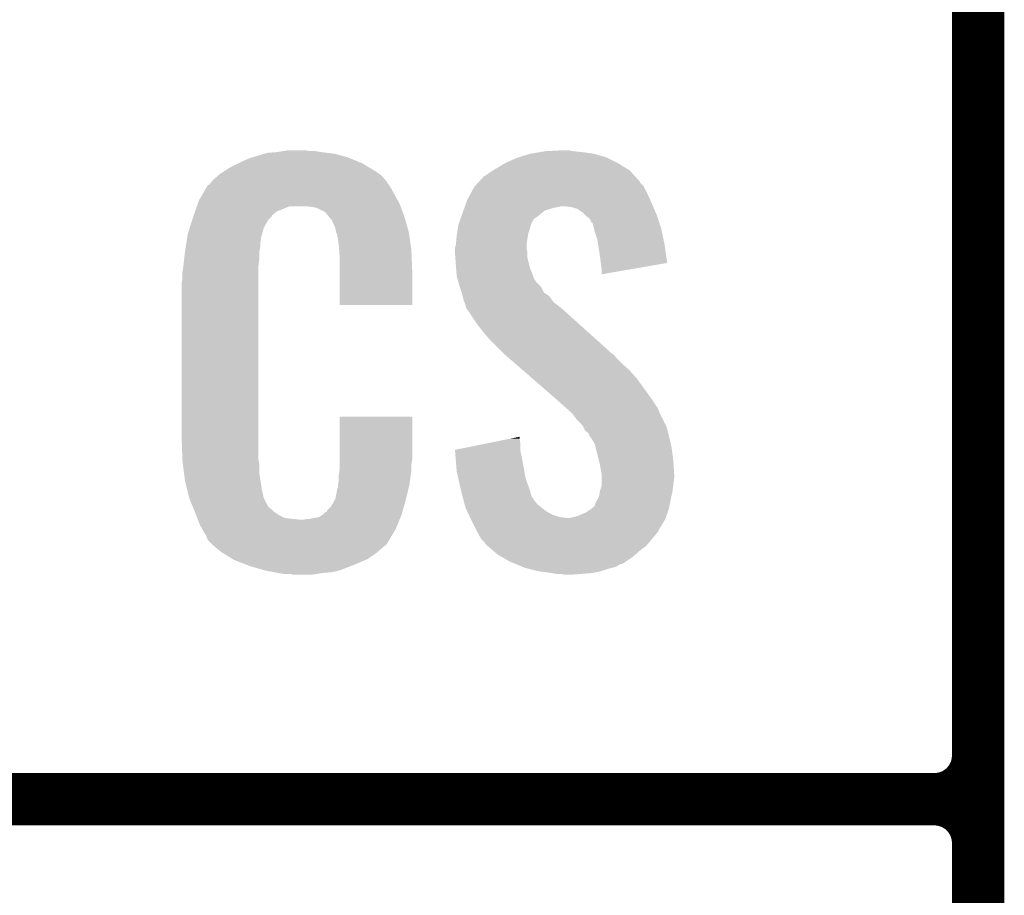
# Model space of a CAD drawing. Extents: x -1.3 to 24.2, y -6.4 to 36.7.
# Tile 11 of 38: x 1.2 to 4.1, y 8.6 to 11.2. Entities that reach past the tile are written whole.
import ezdxf

# ---------------------------------------------------------------- set-up
doc = ezdxf.new("R2010")
doc.units = 0
doc.layers.add('PRESSURE_27_CLICK_V100_GTO', color=14, linetype='CONTINUOUS')

msp = doc.modelspace()

# ---------------------------------------------------------------- linework, layer by layer
at = {"layer": 'PRESSURE_27_CLICK_V100_GTO', "const_width": 0.1524}
for points in [[(4.0132, -3.0988), (4.0132, 15.7988)], [(4.0132, 9.017), (4.0132, 11.303)], [(-1.27, 8.89), (3.8862, 8.89)], [(-1.27, 8.89), (3.8862, 8.89)], [(4.0132, 6.477), (4.0132, 8.763)]]:
    msp.add_lwpolyline(points, dxfattribs=at)
for points in [[(3.8862, 8.89, 0.4142136), (4.0132, 9.017)], [(4.0132, 8.763, 0.4142136), (3.8862, 8.89)], [(4.0132, 8.763, 0.4142136), (3.8862, 8.89)]]:
    msp.add_lwpolyline(points, format="xyb", dxfattribs=at)
at = {"layer": 'PRESSURE_27_CLICK_V100_GTO'}
for points in [[(1.937172, 10.76706), (1.945642, 10.7696), (2.141222, 10.76706), (2.120902, 10.7696)], [(1.945642, 10.7696), (1.97612, 10.77214), (2.120902, 10.7696), (2.10058, 10.77214)], [(1.97612, 10.77214), (1.99136, 10.77468), (2.10058, 10.77214), (2.085342, 10.77468)], [(1.99136, 10.77468), (2.006602, 10.77722), (2.070102, 10.77468), (2.057402, 10.77722)], [(2.71018, 10.76706), (2.74066, 10.77214), (2.895602, 10.76706), (2.86004, 10.77214)], [(2.74066, 10.77214), (2.755902, 10.77468), (2.86004, 10.77214), (2.834638, 10.77468)], [(2.755902, 10.77468), (2.8067, 10.77722), (2.834638, 10.77468), (2.821942, 10.77722)], [(1.836422, 10.72642), (1.86182, 10.73912), (2.24367, 10.72642), (2.2225, 10.73912)], [(1.86182, 10.73912), (1.87198, 10.7442), (2.2225, 10.73912), (2.210164, 10.7442)], [(1.87198, 10.7442), (1.89484, 10.754362), (2.210164, 10.7442), (2.185486, 10.754362)], [(1.89484, 10.754362), (1.9033, 10.7569), (2.185486, 10.754362), (2.179322, 10.7569)], [(1.9033, 10.7569), (1.937172, 10.76706), (2.179322, 10.7569), (2.141222, 10.76706)], [(2.61112, 10.72388), (2.636522, 10.73912), (2.991484, 10.72388), (2.966718, 10.73912)], [(2.636522, 10.73912), (2.669542, 10.754362), (2.966718, 10.73912), (2.936236, 10.754362)], [(2.669542, 10.754362), (2.677664, 10.7569), (2.936236, 10.754362), (2.93116, 10.7569)], [(2.677664, 10.7569), (2.71018, 10.76706), (2.93116, 10.7569), (2.895602, 10.76706)], [(1.808482, 10.70864), (1.820458, 10.716262), (2.271272, 10.70864), (2.2606, 10.716262)], [(1.820458, 10.716262), (1.836422, 10.72642), (2.2606, 10.716262), (2.24367, 10.72642)], [(2.58064, 10.703562), (2.5908, 10.71118), (3.013708, 10.703562), (3.006726, 10.71118)], [(2.5908, 10.71118), (2.602988, 10.718798), (3.006726, 10.71118), (2.999742, 10.718798)], [(2.602988, 10.718798), (2.61112, 10.72388), (2.999742, 10.718798), (2.991484, 10.72388)], [(1.78003, 10.6807), (1.78409, 10.685776), (2.296162, 10.6807), (2.293622, 10.685776)], [(1.78409, 10.685776), (1.78816, 10.690862), (2.293622, 10.685776), (2.289264, 10.690862)], [(1.78816, 10.690862), (1.802674, 10.70356), (2.289264, 10.690862), (2.278382, 10.70356)], [(1.802674, 10.70356), (1.808482, 10.70864), (2.278382, 10.70356), (2.271272, 10.70864)], [(2.549946, 10.673076), (2.559262, 10.68324), (3.040382, 10.673076), (3.030222, 10.68324)], [(2.559262, 10.68324), (2.563916, 10.688316), (3.030222, 10.68324), (3.027682, 10.688316)], [(2.563916, 10.688316), (2.575564, 10.701022), (3.027682, 10.688316), (3.016036, 10.701022)], [(2.575564, 10.701022), (2.58064, 10.703562), (3.016036, 10.701022), (3.013708, 10.703562)], [(1.756484, 10.64768), (1.769934, 10.67054), (2.31648, 10.64768), (2.303782, 10.67054)], [(1.769934, 10.67054), (1.772926, 10.675622), (2.303782, 10.67054), (2.299972, 10.675622)], [(1.772926, 10.675622), (1.778002, 10.678164), (2.299972, 10.675622), (2.298064, 10.678164)], [(1.778002, 10.678164), (1.78003, 10.6807), (2.298064, 10.678164), (2.296162, 10.6807)], [(2.5273, 10.632442), (2.538136, 10.65276), (3.059776, 10.632442), (3.05054, 10.65276)], [(2.538136, 10.65276), (2.547622, 10.67054), (3.05054, 10.65276), (3.04165, 10.67054)], [(2.547622, 10.67054), (2.549946, 10.673076), (3.04165, 10.67054), (3.040382, 10.673076)], [(1.743072, 10.619738), (1.74752, 10.632442), (2.33172, 10.619738), (2.324792, 10.632442)], [(1.74752, 10.632442), (1.756484, 10.64768), (2.324792, 10.632442), (2.31648, 10.64768)], [(2.520948, 10.61466), (2.524578, 10.62482), (3.067596, 10.61466), (3.06324, 10.62482)], [(2.524578, 10.62482), (2.5273, 10.632442), (3.06324, 10.62482), (3.059776, 10.632442)], [(1.732404, 10.589256), (1.735962, 10.599418), (1.960878, 10.589256), (1.97358, 10.599418)], [(1.735962, 10.599418), (1.741294, 10.614658), (1.97358, 10.599418), (2.011676, 10.614658)], [(1.741294, 10.614658), (1.741296, 10.61466), (2.011676, 10.614658), (2.059938, 10.61466)], [(1.741296, 10.61466), (1.743072, 10.619738), (2.333534, 10.61466), (2.33172, 10.619738)], [(2.07772, 10.61212), (2.059938, 10.61466), (2.334442, 10.61212), (2.333534, 10.61466)], [(2.090418, 10.60958), (2.07772, 10.61212), (2.335348, 10.60958), (2.334442, 10.61212)], [(2.115814, 10.596882), (2.090418, 10.60958), (2.339884, 10.596882), (2.335348, 10.60958)], [(2.118358, 10.591804), (2.115814, 10.596882), (2.341696, 10.591804), (2.339884, 10.596882)], [(2.509156, 10.581638), (2.516412, 10.601958), (2.727958, 10.581638), (2.753358, 10.601958)], [(2.516412, 10.601958), (2.519134, 10.60958), (2.753358, 10.601958), (2.77876, 10.60958)], [(2.519134, 10.60958), (2.520042, 10.61212), (2.77876, 10.60958), (2.79146, 10.61212)], [(2.520042, 10.61212), (2.520948, 10.61466), (2.79146, 10.61212), (2.801618, 10.61466)], [(2.829558, 10.61212), (2.806698, 10.61466), (3.068684, 10.61212), (3.067596, 10.61466)], [(2.84734, 10.607042), (2.829558, 10.61212), (3.07086, 10.607042), (3.068684, 10.61212)], [(2.86258, 10.59688), (2.84734, 10.607042), (3.075216, 10.59688), (3.07086, 10.607042)], [(2.870202, 10.58926), (2.86258, 10.59688), (3.07848, 10.58926), (3.075216, 10.59688)], [(1.720112, 10.551158), (1.727332, 10.574018), (1.935478, 10.551158), (1.948178, 10.574018)], [(1.727332, 10.574018), (1.72974, 10.58164), (1.948178, 10.574018), (1.955798, 10.58164)], [(1.72974, 10.58164), (1.730628, 10.58418), (1.955798, 10.58164), (1.958338, 10.58418)], [(1.730628, 10.58418), (1.732404, 10.589256), (1.958338, 10.58418), (1.960878, 10.589256)], [(2.124894, 10.58418), (2.118358, 10.591804), (2.344418, 10.58418), (2.341696, 10.591804)], [(2.133598, 10.574022), (2.124894, 10.58418), (2.347406, 10.574022), (2.344418, 10.58418)], [(2.143758, 10.551162), (2.133598, 10.574022), (2.354132, 10.551162), (2.347406, 10.574022)], [(2.501902, 10.561322), (2.505528, 10.571478), (2.71272, 10.561322), (2.7178, 10.571478)], [(2.505528, 10.571478), (2.508248, 10.579096), (2.7178, 10.571478), (2.72288, 10.579096)], [(2.508248, 10.579096), (2.509156, 10.581638), (2.72288, 10.579096), (2.727958, 10.581638)], [(2.87274, 10.586722), (2.870202, 10.58926), (3.079326, 10.586722), (3.07848, 10.58926)], [(2.882896, 10.5791), (2.87274, 10.586722), (3.081868, 10.5791), (3.079326, 10.586722)], [(2.887978, 10.568944), (2.882896, 10.5791), (3.085252, 10.568944), (3.081868, 10.5791)], [(2.893054, 10.563866), (2.887978, 10.568944), (3.086946, 10.563866), (3.085252, 10.568944)], [(1.7145, 10.533382), (1.720112, 10.551158), (1.93063, 10.533382), (1.935478, 10.551158)], [(2.145794, 10.540998), (2.143758, 10.551162), (2.35712, 10.540998), (2.354132, 10.551162)], [(2.1463, 10.538462), (2.145794, 10.540998), (2.357502, 10.538462), (2.35712, 10.540998)], [(2.148838, 10.533384), (2.1463, 10.538462), (2.358264, 10.533384), (2.357502, 10.538462)], [(2.497992, 10.53592), (2.500338, 10.551162), (2.7051, 10.53592), (2.71018, 10.551162)], [(2.500338, 10.551162), (2.5019, 10.561318), (2.71018, 10.551162), (2.712718, 10.561318)], [(2.5019, 10.561318), (2.501902, 10.561322), (2.712718, 10.561318), (2.71272, 10.561322)], [(2.89306, 10.561322), (2.893054, 10.563866), (3.087794, 10.561322), (3.086946, 10.563866)], [(2.895602, 10.551158), (2.89306, 10.561322), (3.09118, 10.551158), (3.087794, 10.561322)], [(2.898142, 10.541), (2.895602, 10.551158), (3.09332, 10.541), (3.09118, 10.551158)], [(2.905758, 10.518142), (2.898142, 10.541), (3.098132, 10.518142), (3.09332, 10.541)], [(1.710488, 10.507978), (1.712092, 10.518138), (1.92532, 10.507978), (1.92786, 10.518138)], [(1.712092, 10.518138), (1.712894, 10.523218), (1.92786, 10.518138), (1.92786, 10.523218)], [(1.712894, 10.523218), (1.7145, 10.533382), (1.92786, 10.523218), (1.93063, 10.533382)], [(2.14884, 10.530842), (2.148838, 10.533384), (2.358644, 10.530842), (2.358264, 10.533384)], [(2.15138, 10.518138), (2.14884, 10.530842), (2.36055, 10.518138), (2.358644, 10.530842)], [(2.15392, 10.50036), (2.15138, 10.518138), (2.363216, 10.50036), (2.36055, 10.518138)], [(2.49428, 10.502902), (2.496056, 10.52068), (2.700336, 10.502902), (2.70256, 10.52068)], [(2.496056, 10.52068), (2.49682, 10.5283), (2.70256, 10.52068), (2.70383, 10.5283)], [(2.49682, 10.5283), (2.497992, 10.53592), (2.70383, 10.5283), (2.7051, 10.53592)], [(2.908166, 10.5029), (2.905758, 10.518142), (3.10134, 10.5029), (3.098132, 10.518142)], [(1.70434, 10.46226), (1.706596, 10.482578), (1.92278, 10.46226), (1.92278, 10.482578)], [(1.706596, 10.482578), (1.70688, 10.48512), (1.92278, 10.482578), (1.923288, 10.48512)], [(1.70688, 10.48512), (1.708482, 10.495278), (1.923288, 10.48512), (1.92532, 10.495278)], [(1.708482, 10.495278), (1.710488, 10.507978), (1.92532, 10.495278), (1.92532, 10.507978)], [(2.154702, 10.490198), (2.15392, 10.50036), (2.36474, 10.490198), (2.363216, 10.50036)], [(2.15646, 10.46734), (2.154702, 10.490198), (2.365694, 10.46734), (2.36474, 10.490198)], [(2.49174, 10.492742), (2.493644, 10.500358), (2.70002, 10.492742), (2.70002, 10.500358)], [(2.49174, 10.490198), (2.49174, 10.492742), (2.70002, 10.490198), (2.70002, 10.492742)], [(2.49174, 10.480038), (2.49174, 10.490198), (2.70256, 10.480038), (2.70002, 10.490198)], [(2.493644, 10.500358), (2.49428, 10.502902), (2.70002, 10.500358), (2.700336, 10.502902)], [(2.91338, 10.46988), (2.908166, 10.5029), (3.106046, 10.46988), (3.10134, 10.5029)], [(1.702082, 10.441938), (1.70434, 10.46226), (1.92024, 10.441938), (1.92278, 10.46226)], [(2.15646, 10.42924), (2.15646, 10.46734), (2.36728, 10.42924), (2.365694, 10.46734)], [(2.49283, 10.464798), (2.49174, 10.480038), (2.70256, 10.464798), (2.70256, 10.480038)], [(2.49428, 10.44448), (2.49283, 10.464798), (2.707642, 10.44448), (2.70256, 10.464798)], [(2.91592, 10.44956), (2.91338, 10.46988), (3.10894, 10.44956), (3.106046, 10.46988)], [(1.69926, 10.42162), (1.7018, 10.4394), (1.92024, 10.42162), (1.92024, 10.4394)], [(1.7018, 10.4394), (1.702082, 10.441938), (1.92024, 10.4394), (1.92024, 10.441938)], [(2.15646, 10.327662), (2.15646, 10.42924), (2.367258, 10.327662), (2.36728, 10.42924)], [(2.495062, 10.434318), (2.49428, 10.44448), (2.710182, 10.434318), (2.707642, 10.44448)], [(2.49682, 10.411462), (2.495062, 10.434318), (2.718976, 10.411462), (2.710182, 10.434318)], [(2.915922, 10.449556), (2.91592, 10.44956), (3.10894, 10.449556), (3.10894, 10.44956)], [(2.91846, 10.43178), (2.915922, 10.449556), (3.006302, 10.43178), (3.10894, 10.449556)], [(2.91846, 10.416566), (2.91846, 10.43178), (2.91846, 10.416566), (3.006302, 10.43178)], [(1.69672, 10.391142), (1.69926, 10.403842), (1.92024, 10.391142), (1.92024, 10.403842)], [(1.69926, 10.403842), (1.69926, 10.42162), (1.92024, 10.403842), (1.92024, 10.42162)], [(2.499592, 10.4013), (2.49682, 10.411462), (2.722884, 10.4013), (2.718976, 10.411462)], [(2.500286, 10.398756), (2.499592, 10.4013), (2.725422, 10.398756), (2.722884, 10.4013)], [(2.501672, 10.39368), (2.500286, 10.398756), (2.727962, 10.39368), (2.725422, 10.398756)], [(1.69672, 9.94156), (1.69672, 10.391142), (1.92024, 9.94156), (1.92024, 10.391142)], [(2.504442, 10.38352), (2.501672, 10.39368), (2.73812, 10.38352), (2.727962, 10.39368)], [(2.506138, 10.378436), (2.504442, 10.38352), (2.743202, 10.378436), (2.73812, 10.38352)], [(2.511214, 10.3632), (2.506138, 10.378436), (2.750824, 10.3632), (2.743202, 10.378436)], [(2.51206, 10.360658), (2.511214, 10.3632), (2.754636, 10.360658), (2.750824, 10.3632)], [(2.513966, 10.353038), (2.51206, 10.360658), (2.766062, 10.353038), (2.754636, 10.360658)], [(2.51714, 10.340342), (2.513966, 10.353038), (2.775132, 10.340342), (2.766062, 10.353038)], [(2.519174, 10.335258), (2.51714, 10.340342), (2.778762, 10.335258), (2.775132, 10.340342)], [(2.367258, 10.32764), (2.15646, 10.327662), (2.367258, 10.32764), (2.367258, 10.327662)], [(2.522218, 10.327642), (2.519174, 10.335258), (2.788918, 10.327642), (2.778762, 10.335258)], [(2.524126, 10.32002), (2.522218, 10.327642), (2.79908, 10.32002), (2.788918, 10.327642)], [(2.524758, 10.317486), (2.524126, 10.32002), (2.801902, 10.317486), (2.79908, 10.32002)], [(2.527298, 10.314942), (2.524758, 10.317486), (2.804734, 10.314942), (2.801902, 10.317486)], [(2.55778, 10.26922), (2.527298, 10.314942), (2.855632, 10.26922), (2.804734, 10.314942)], [(2.5781, 10.24382), (2.55778, 10.26922), (2.883908, 10.24382), (2.855632, 10.26922)], [(2.59334, 10.22604), (2.5781, 10.24382), (2.903702, 10.22604), (2.883908, 10.24382)], [(2.63398, 10.185398), (2.59334, 10.22604), (2.948944, 10.185398), (2.903702, 10.22604)], [(2.636914, 10.182856), (2.63398, 10.185398), (2.95402, 10.182856), (2.948944, 10.185398)], [(2.648632, 10.1727), (2.636914, 10.182856), (2.961642, 10.1727), (2.95402, 10.182856)], [(2.666218, 10.15746), (2.648632, 10.1727), (2.97688, 10.15746), (2.961642, 10.1727)], [(2.686734, 10.13968), (2.666218, 10.15746), (2.9972, 10.13968), (2.97688, 10.15746)], [(2.716042, 10.11428), (2.686734, 10.13968), (3.02006, 10.11428), (2.9972, 10.13968)], [(2.78052, 10.0584), (2.716042, 10.11428), (3.0607, 10.0584), (3.02006, 10.11428)], [(2.78638, 10.05332), (2.78052, 10.0584), (3.064088, 10.05332), (3.0607, 10.0584)], [(2.814958, 10.027918), (2.78638, 10.05332), (3.08102, 10.027918), (3.064088, 10.05332)], [(2.820674, 10.022838), (2.814958, 10.027918), (3.08356, 10.022838), (3.08102, 10.027918)], [(2.829244, 10.01522), (2.820674, 10.022838), (3.0861, 10.01522), (3.08356, 10.022838)], [(2.156464, 9.878058), (2.15648, 10.002498), (2.36728, 9.878058), (2.36728, 10.002498)], [(2.15648, 10.002498), (2.156482, 10.00252), (2.36728, 10.002498), (2.156482, 10.00252)], [(2.8321, 10.01268), (2.829244, 10.01522), (3.087372, 10.01268), (3.0861, 10.01522)], [(2.84734, 9.992362), (2.8321, 10.01268), (3.09753, 9.992362), (3.087372, 10.01268)], [(2.862578, 9.97712), (2.84734, 9.992362), (3.105152, 9.97712), (3.09753, 9.992362)], [(2.86385, 9.974578), (2.862578, 9.97712), (3.106422, 9.974578), (3.105152, 9.97712)], [(2.870198, 9.961886), (2.86385, 9.974578), (3.109884, 9.961886), (3.106422, 9.974578)], [(1.699072, 9.87806), (1.69672, 9.94156), (1.92024, 9.87806), (1.92024, 9.94156)], [(2.579504, 9.923778), (2.65474, 9.939018), (2.68224, 9.923778), (2.6797, 9.939018)], [(2.65474, 9.939018), (2.6797, 9.944074), (2.6797, 9.939018), (2.6797, 9.944074)], [(2.880356, 9.954262), (2.870198, 9.961886), (3.111962, 9.954262), (3.109884, 9.961886)], [(2.8829, 9.946644), (2.880356, 9.954262), (3.11404, 9.946644), (3.111962, 9.954262)], [(2.882904, 9.94664), (2.8829, 9.946644), (3.11404, 9.94664), (3.11404, 9.946644)], [(2.885438, 9.944102), (2.882904, 9.94664), (3.114626, 9.944102), (3.11404, 9.94664)], [(2.898138, 9.923782), (2.885438, 9.944102), (3.119316, 9.923782), (3.114626, 9.944102)], [(2.49176, 9.906004), (2.579504, 9.923778), (2.68224, 9.906004), (2.68224, 9.923778)], [(2.90068, 9.91362), (2.898138, 9.923782), (3.12166, 9.91362), (3.119316, 9.923782)], [(2.910206, 9.87552), (2.90068, 9.91362), (3.12674, 9.87552), (3.12166, 9.91362)], [(2.491964, 9.903458), (2.49176, 9.906004), (2.68224, 9.903458), (2.68224, 9.906004)], [(2.493988, 9.87806), (2.491964, 9.903458), (2.68732, 9.87806), (2.68224, 9.903458)], [(1.69926, 9.87298), (1.699072, 9.87806), (1.920966, 9.87298), (1.92024, 9.87806)], [(1.700918, 9.860278), (1.69926, 9.87298), (1.92278, 9.860278), (1.920966, 9.87298)], [(1.7039, 9.837418), (1.700918, 9.860278), (1.92278, 9.837418), (1.92278, 9.860278)], [(2.15646, 9.862818), (2.156464, 9.878058), (2.36474, 9.862818), (2.36728, 9.878058)], [(2.15646, 9.850122), (2.15646, 9.862818), (2.36474, 9.850122), (2.36474, 9.862818)], [(2.49682, 9.842502), (2.493988, 9.87806), (2.693788, 9.842502), (2.68732, 9.87806)], [(2.91338, 9.86282), (2.910206, 9.87552), (3.127534, 9.86282), (3.12674, 9.87552)], [(2.918038, 9.834882), (2.91338, 9.86282), (3.12928, 9.834882), (3.127534, 9.86282)], [(1.70688, 9.814562), (1.7039, 9.837418), (1.92639, 9.814562), (1.92278, 9.837418)], [(2.15392, 9.83234), (2.155734, 9.84504), (2.363046, 9.83234), (2.36474, 9.84504)], [(2.15392, 9.817102), (2.15392, 9.83234), (2.361014, 9.817102), (2.363046, 9.83234)], [(2.155734, 9.84504), (2.15646, 9.850122), (2.36474, 9.84504), (2.36474, 9.850122)], [(2.50144, 9.82218), (2.49682, 9.842502), (2.697482, 9.82218), (2.693788, 9.842502)], [(2.50779, 9.79424), (2.50144, 9.82218), (2.70764, 9.79424), (2.697482, 9.82218)], [(2.91846, 9.832342), (2.918038, 9.834882), (3.12928, 9.832342), (3.12928, 9.834882)], [(2.91846, 9.82218), (2.91846, 9.832342), (3.12928, 9.82218), (3.12928, 9.832342)], [(2.91846, 9.8044), (2.91846, 9.82218), (3.12674, 9.8044), (3.12928, 9.82218)], [(1.713232, 9.78916), (1.70688, 9.814562), (1.9304, 9.78916), (1.92639, 9.814562)], [(2.148842, 9.791704), (2.15138, 9.796784), (2.356074, 9.791704), (2.357268, 9.796784)], [(2.15138, 9.804402), (2.151888, 9.806942), (2.359062, 9.804402), (2.35966, 9.806942)], [(2.15138, 9.796784), (2.15138, 9.804402), (2.357268, 9.796784), (2.359062, 9.804402)], [(2.151888, 9.806942), (2.15392, 9.817102), (2.35966, 9.806942), (2.361014, 9.817102)], [(2.50952, 9.78662), (2.50779, 9.79424), (2.709928, 9.78662), (2.70764, 9.79424)], [(2.913382, 9.786622), (2.91846, 9.801864), (3.124516, 9.786622), (3.126422, 9.801864)], [(2.91846, 9.801864), (2.91846, 9.8044), (3.126422, 9.801864), (3.12674, 9.8044)], [(1.718946, 9.766298), (1.713232, 9.78916), (1.93548, 9.766298), (1.9304, 9.78916)], [(1.71958, 9.763762), (1.718946, 9.766298), (1.93675, 9.763762), (1.93548, 9.766298)], [(2.143762, 9.763762), (2.14884, 9.789162), (2.3495, 9.763762), (2.355476, 9.789162)], [(2.14884, 9.789162), (2.148842, 9.791704), (2.355476, 9.789162), (2.356074, 9.791704)], [(2.5142, 9.768838), (2.50952, 9.78662), (2.715264, 9.768838), (2.709928, 9.78662)], [(2.514868, 9.7663), (2.5142, 9.768838), (2.7178, 9.7663), (2.715264, 9.768838)], [(2.516872, 9.75868), (2.514868, 9.7663), (2.72288, 9.75868), (2.7178, 9.7663)], [(2.905758, 9.76122), (2.91084, 9.771382), (3.11912, 9.76122), (3.121378, 9.771382)], [(2.91084, 9.771382), (2.912958, 9.784082), (3.121378, 9.771382), (3.1242, 9.784082)], [(2.912958, 9.784082), (2.913382, 9.786622), (3.1242, 9.784082), (3.124516, 9.786622)], [(1.726902, 9.74598), (1.71958, 9.763762), (1.945642, 9.74598), (1.93675, 9.763762)], [(1.72795, 9.743436), (1.726902, 9.74598), (1.948182, 9.743436), (1.945642, 9.74598)], [(1.73004, 9.73836), (1.72795, 9.743436), (1.950724, 9.73836), (1.948182, 9.743436)], [(1.732132, 9.733278), (1.73004, 9.73836), (1.958342, 9.733278), (1.950724, 9.73836)], [(2.120902, 9.73074), (2.131062, 9.740902), (2.340328, 9.73074), (2.34315, 9.740902)], [(2.131062, 9.740902), (2.14376, 9.76376), (2.34315, 9.740902), (2.3495, 9.76376)], [(2.14376, 9.76376), (2.143762, 9.763762), (2.3495, 9.76376), (2.3495, 9.763762)], [(2.519546, 9.748518), (2.516872, 9.75868), (2.730502, 9.748518), (2.72288, 9.75868)], [(2.522218, 9.73836), (2.519546, 9.748518), (2.7432, 9.73836), (2.730502, 9.748518)], [(2.526962, 9.728198), (2.522218, 9.73836), (2.755902, 9.728198), (2.7432, 9.73836)], [(2.88967, 9.73582), (2.89306, 9.738362), (3.114038, 9.73582), (3.114546, 9.738362)], [(2.89306, 9.738362), (2.89814, 9.743444), (3.114546, 9.738362), (3.115562, 9.743444)], [(2.89814, 9.743444), (2.90068, 9.75106), (3.115562, 9.743444), (3.117086, 9.75106)], [(2.90068, 9.75106), (2.905758, 9.76122), (3.117086, 9.75106), (3.11912, 9.76122)], [(1.73527, 9.72566), (1.732132, 9.733278), (1.96596, 9.72566), (1.958342, 9.733278)], [(1.73736, 9.72058), (1.73527, 9.72566), (1.973582, 9.72058), (1.96596, 9.72566)], [(1.739314, 9.7155), (1.73736, 9.72058), (1.981202, 9.7155), (1.973582, 9.72058)], [(1.742246, 9.70788), (1.739314, 9.7155), (1.996444, 9.70788), (1.981202, 9.7155)], [(1.7442, 9.7028), (1.742246, 9.70788), (2.042162, 9.7028), (1.996444, 9.70788)], [(2.070102, 9.70534), (2.095502, 9.71042), (2.33157, 9.70534), (2.333662, 9.71042)], [(2.095502, 9.71042), (2.108194, 9.718038), (2.333662, 9.71042), (2.3368, 9.718038)], [(2.108194, 9.718038), (2.108202, 9.718042), (2.3368, 9.718038), (2.3368, 9.718042)], [(2.108202, 9.718042), (2.115826, 9.72566), (2.3368, 9.718042), (2.338916, 9.72566)], [(2.115826, 9.72566), (2.118366, 9.725674), (2.338916, 9.72566), (2.33892, 9.725674)], [(2.118366, 9.725674), (2.120902, 9.73074), (2.33892, 9.725674), (2.340328, 9.73074)], [(2.531702, 9.71804), (2.526962, 9.728198), (2.773682, 9.71804), (2.755902, 9.728198)], [(2.53526, 9.71042), (2.531702, 9.71804), (2.796542, 9.71042), (2.773682, 9.71804)], [(2.536444, 9.70788), (2.53526, 9.71042), (2.819402, 9.70788), (2.796542, 9.71042)], [(2.537632, 9.705338), (2.536444, 9.70788), (3.10388, 9.705338), (3.104726, 9.70788)], [(2.819402, 9.70788), (2.827022, 9.707882), (3.104726, 9.70788), (3.104726, 9.707882)], [(2.827022, 9.707882), (2.834642, 9.71042), (3.104726, 9.707882), (3.105572, 9.71042)], [(2.834642, 9.71042), (2.847342, 9.712962), (3.105572, 9.71042), (3.10642, 9.712962)], [(2.847342, 9.712962), (2.8702, 9.72312), (3.10642, 9.712962), (3.109804, 9.72312)], [(2.8702, 9.72312), (2.8829, 9.73074), (3.109804, 9.72312), (3.112344, 9.73074)], [(2.8829, 9.73074), (2.88967, 9.73582), (3.112344, 9.73074), (3.114038, 9.73582)], [(1.75006, 9.68756), (1.7442, 9.7028), (2.324248, 9.68756), (2.330524, 9.7028)], [(1.757118, 9.67486), (1.75006, 9.68756), (2.31902, 9.67486), (2.324248, 9.68756)], [(2.042162, 9.7028), (2.052322, 9.702802), (2.330524, 9.7028), (2.330526, 9.702802)], [(2.052322, 9.702802), (2.059944, 9.70534), (2.330526, 9.702802), (2.33157, 9.70534)], [(2.54, 9.70026), (2.537632, 9.705338), (3.100832, 9.70026), (3.10388, 9.705338)], [(2.550162, 9.679938), (2.54, 9.70026), (3.088638, 9.679938), (3.100832, 9.70026)], [(2.551432, 9.677396), (2.550162, 9.679938), (3.0861, 9.677396), (3.088638, 9.679938)], [(1.762762, 9.664698), (1.757118, 9.67486), (2.312922, 9.664698), (2.31902, 9.67486)], [(1.767838, 9.657084), (1.762762, 9.664698), (2.308354, 9.657084), (2.312922, 9.664698)], [(1.77038, 9.649464), (1.767838, 9.657084), (2.303782, 9.649464), (2.308354, 9.657084)], [(2.55524, 9.66978), (2.551432, 9.677396), (3.083558, 9.66978), (3.0861, 9.677396)], [(2.555242, 9.669778), (2.55524, 9.66978), (3.083558, 9.669778), (3.083558, 9.66978)], [(2.562296, 9.65708), (2.555242, 9.669778), (3.0734, 9.65708), (3.083558, 9.669778)], [(2.567938, 9.646922), (2.562296, 9.65708), (3.064934, 9.646922), (3.0734, 9.65708)], [(1.772914, 9.646926), (1.77038, 9.649464), (2.302258, 9.646926), (2.303782, 9.649464)], [(1.77292, 9.644386), (1.772914, 9.646926), (2.300734, 9.644386), (2.302258, 9.646926)], [(1.780544, 9.63676), (1.77292, 9.644386), (2.29616, 9.63676), (2.300734, 9.644386)], [(1.785624, 9.631678), (1.780544, 9.63676), (2.293616, 9.631678), (2.29616, 9.63676)], [(1.7907, 9.626598), (1.785624, 9.631678), (2.287266, 9.626598), (2.293616, 9.631678)], [(1.796626, 9.62152), (1.7907, 9.626598), (2.28092, 9.62152), (2.287266, 9.626598)], [(2.578098, 9.63676), (2.567938, 9.646922), (3.056466, 9.63676), (3.064934, 9.646922)], [(2.580638, 9.631684), (2.578098, 9.63676), (3.052236, 9.631684), (3.056466, 9.63676)], [(2.586572, 9.626598), (2.580638, 9.631684), (3.047998, 9.626598), (3.052236, 9.631684)], [(2.604348, 9.61136), (2.586572, 9.626598), (3.02768, 9.61136), (3.047998, 9.626598)], [(1.808478, 9.61136), (1.796626, 9.62152), (2.269068, 9.61136), (2.28092, 9.62152)], [(1.816608, 9.60628), (1.808478, 9.61136), (2.263142, 9.60628), (2.269068, 9.61136)], [(1.84506, 9.5885), (1.816608, 9.60628), (2.23774, 9.5885), (2.263142, 9.60628)], [(2.6162, 9.6012), (2.604348, 9.61136), (3.016068, 9.6012), (3.02768, 9.61136)], [(2.629536, 9.59358), (2.6162, 9.6012), (3.00736, 9.59358), (3.016068, 9.6012)], [(2.651758, 9.58088), (2.629536, 9.59358), (2.98831, 9.58088), (3.00736, 9.59358)], [(1.84912, 9.585962), (1.84506, 9.5885), (2.231818, 9.585962), (2.23774, 9.5885)], [(1.881776, 9.57326), (1.84912, 9.585962), (2.20218, 9.57326), (2.231818, 9.585962)], [(1.89484, 9.568178), (1.881776, 9.57326), (2.18911, 9.568178), (2.20218, 9.57326)], [(1.938018, 9.55548), (1.89484, 9.568178), (2.156458, 9.55548), (2.18911, 9.568178)], [(2.657934, 9.578338), (2.651758, 9.58088), (2.984498, 9.578338), (2.98831, 9.58088)], [(2.664102, 9.575798), (2.657934, 9.578338), (2.981954, 9.575798), (2.984498, 9.578338)], [(2.670266, 9.57326), (2.664102, 9.575798), (2.971798, 9.57326), (2.981954, 9.575798)], [(2.68878, 9.565638), (2.670266, 9.57326), (2.959098, 9.565638), (2.971798, 9.57326)], [(2.694938, 9.563102), (2.68878, 9.565638), (2.948952, 9.563102), (2.959098, 9.565638)], [(1.965114, 9.5504), (1.938018, 9.55548), (2.133598, 9.5504), (2.156458, 9.55548)], [(1.97866, 9.54786), (1.965114, 9.5504), (2.10566, 9.54786), (2.133598, 9.5504)], [(1.993898, 9.54532), (1.97866, 9.54786), (2.090418, 9.54532), (2.10566, 9.54786)], [(2.021838, 9.54278), (2.011678, 9.54532), (2.075178, 9.54278), (2.090418, 9.54532)], [(2.705106, 9.56056), (2.694938, 9.563102), (2.938782, 9.56056), (2.948952, 9.563102)], [(2.73558, 9.55294), (2.705106, 9.56056), (2.915918, 9.55294), (2.938782, 9.56056)], [(2.77114, 9.54786), (2.73558, 9.55294), (2.89052, 9.54786), (2.915918, 9.55294)], [(2.786378, 9.54532), (2.77114, 9.54786), (2.86004, 9.54532), (2.89052, 9.54786)], [(2.809238, 9.542782), (2.801616, 9.54532), (2.827046, 9.542782), (2.86004, 9.54532)], [(2.827022, 9.54278), (2.809238, 9.542782), (2.827022, 9.54278), (2.827046, 9.542782)]]:
    msp.add_solid(points, dxfattribs=at)

doc.saveas('drawing.dxf')
